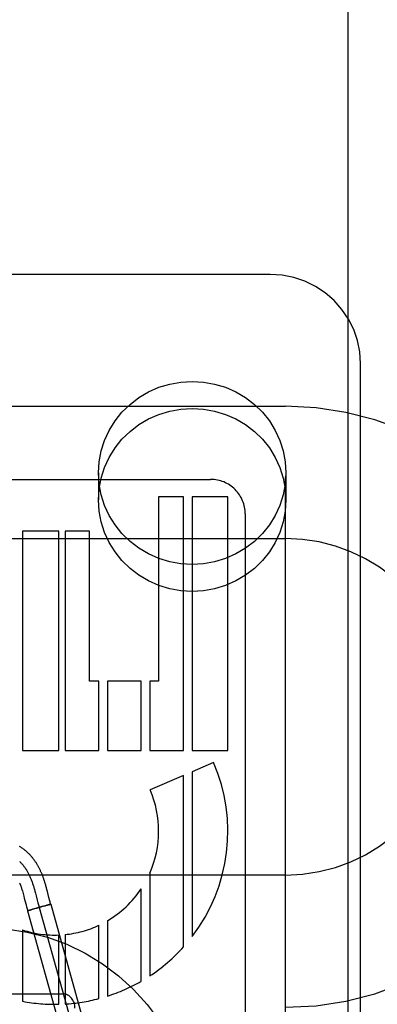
# Model space of a CAD drawing. Header units: inches. Extents: x 0 to 200, y 0 to 129.
# Tile 64 of 98: x 57.688 to 57.986, y 48.687 to 49.506. Entities that reach past the tile are written whole.
import ezdxf

# ---------------------------------------------------------------- set-up
doc = ezdxf.new("R2010")
doc.units = ezdxf.units.IN
doc.header["$LTSCALE"] = 11
doc.header["$MEASUREMENT"] = 0
doc.linetypes.add('HIDDEN', pattern=[0.2, 0.1, -0.1])
doc.layers.add('DEFAULT_2', color=8, linetype='HIDDEN')
doc.layers.add('DOOR_ASSEMBLY', color=7, linetype='CONTINUOUS')

msp = doc.modelspace()

# ---------------------------------------------------------------- linework, layer by layer
at = {"layer": 'DEFAULT_2', "color": 8, "linetype": 'HIDDEN'}
for p, q in [((57.90914, 45.82487), (57.90914, 51.32537)), ((57.89664, 49.2937), (57.42164, 49.2937)), ((57.97164, 48.47672), (57.97164, 49.21977)), ((57.40914, 49.18404), (57.90914, 49.18404)), ((57.75364, 49.12862), (57.75364, 49.10613)), ((57.90964, 49.12862), (57.90964, 49.10613)), ((57.58774, 49.12324), (57.84699, 49.12324)), ((57.80374, 49.10884), (57.80374, 48.9554)), ((57.82447, 49.10884), (57.80374, 49.10884)), ((57.82448, 48.8978), (57.82447, 49.10884)), ((57.83161, 49.10884), (57.83161, 48.8978)), ((57.86134, 49.10884), (57.83161, 49.10884)), ((57.86134, 48.8978), (57.86134, 49.10884)), ((57.87574, 49.09451), (57.87574, 48.48964)), ((57.69061, 49.08004), (57.69061, 48.8978)), ((57.72079, 49.08004), (57.69061, 49.08004)), ((57.72079, 48.8978), (57.72079, 49.08004)), ((57.72586, 49.08004), (57.72586, 48.8978)), ((57.74614, 49.08004), (57.72586, 49.08004)), ((57.74614, 48.9554), (57.74614, 49.08004)), ((57.40914, 49.07404), (57.90914, 49.07404)), ((57.75397, 48.9554), (57.74614, 48.9554)), ((57.75397, 48.8978), (57.75397, 48.9554)), ((57.76111, 48.9554), (57.76111, 48.8978)), ((57.78922, 48.9554), (57.76111, 48.9554)), ((57.78922, 48.8978), (57.78922, 48.9554)), ((57.79637, 48.9554), (57.79637, 48.8978)), ((57.80374, 48.9554), (57.79637, 48.9554)), ((57.69061, 48.8978), (57.72079, 48.8978)), ((57.72586, 48.8978), (57.75397, 48.8978)), ((57.76111, 48.8978), (57.78922, 48.8978)), ((57.79637, 48.8978), (57.82448, 48.8978)), ((57.83161, 48.8978), (57.86134, 48.8978)), ((57.84949, 48.88772), (57.83161, 48.87998)), ((57.83161, 48.87998), (57.83161, 48.74291)), ((57.82447, 48.87689), (57.79663, 48.86484)), ((57.82447, 48.7343), (57.82447, 48.87689)), ((57.90914, 48.79404), (57.40914, 48.79404)), ((57.79637, 48.7956), (57.79637, 48.71015)), ((57.69036, 48.78083), (57.69065, 48.77983)), ((57.70042, 48.78201), (57.70082, 48.78055)), ((57.70082, 48.78055), (57.70121, 48.77908)), ((57.71037, 48.78355), (57.70997, 48.785)), ((57.71077, 48.78204), (57.71037, 48.78355)), ((57.71119, 48.78044), (57.71077, 48.78204)), ((57.71251, 48.77528), (57.71119, 48.78044)), ((57.78922, 48.70575), (57.78922, 48.78259)), ((57.69065, 48.77983), (57.69094, 48.77879)), ((57.69094, 48.77879), (57.69123, 48.7777)), ((57.69123, 48.7777), (57.69153, 48.77657)), ((57.69153, 48.77657), (57.692, 48.77478)), ((57.70121, 48.77908), (57.70179, 48.77686)), ((57.70179, 48.77686), (57.70274, 48.77313)), ((57.70274, 48.77313), (57.70332, 48.77091)), ((57.71296, 48.77356), (57.71251, 48.77528)), ((57.71341, 48.77188), (57.71296, 48.77356)), ((57.69341, 48.76928), (57.69382, 48.7677)), ((57.69382, 48.7677), (57.69428, 48.76601)), ((57.6957, 48.76469), (57.69475, 48.76438)), ((57.69475, 48.76438), (57.73493, 48.61987)), ((57.6952, 48.76446), (57.69514, 48.76445)), ((57.69529, 48.76448), (57.69551, 48.76454)), ((57.69578, 48.76461), (57.69549, 48.76453)), ((57.69661, 48.76497), (57.6957, 48.76469)), ((57.6962, 48.76471), (57.69574, 48.76459)), ((57.69683, 48.76487), (57.69613, 48.76469)), ((57.69756, 48.76525), (57.69658, 48.76496)), ((57.6968, 48.76487), (57.69796, 48.76518)), ((57.69902, 48.76567), (57.69742, 48.76521)), ((57.69969, 48.76564), (57.69779, 48.76513)), ((57.70018, 48.766), (57.69888, 48.76563)), ((57.70247, 48.7664), (57.69959, 48.76561)), ((57.7033, 48.76688), (57.70011, 48.76598)), ((57.70563, 48.76728), (57.70223, 48.76633)), ((57.70663, 48.7678), (57.70307, 48.76681)), ((57.70332, 48.77091), (57.70375, 48.76928)), ((57.70439, 48.76706), (57.74457, 48.62255)), ((57.70867, 48.76813), (57.70547, 48.76723)), ((57.70933, 48.76854), (57.7065, 48.76777)), ((57.70904, 48.76824), (57.70858, 48.76811)), ((57.71093, 48.76878), (57.70895, 48.76821)), ((57.71102, 48.76899), (57.7093, 48.76853)), ((57.71194, 48.76908), (57.71078, 48.76874)), ((57.71203, 48.76926), (57.71084, 48.76894)), ((57.71266, 48.76929), (57.7119, 48.76906)), ((57.71268, 48.76943), (57.71198, 48.76924)), ((57.71307, 48.76941), (57.71238, 48.76921)), ((57.71307, 48.76952), (57.71264, 48.76942)), ((57.71332, 48.76959), (57.71305, 48.76952)), ((57.71307, 48.76941), (57.71401, 48.76973)), ((57.71347, 48.76962), (57.71332, 48.76959)), ((57.71361, 48.76966), (57.71347, 48.76962)), ((57.71402, 48.76973), (57.7542, 48.62523)), ((57.76111, 48.75603), (57.76111, 48.69334)), ((57.69061, 48.74836), (57.69061, 48.68902)), ((57.75397, 48.69126), (57.75397, 48.75227)), ((57.72079, 48.68656), (57.72079, 48.74419)), ((57.72586, 48.74454), (57.72586, 48.68677)), ((57.59414, 48.69517), (57.72414, 48.69517))]:
    msp.add_line(p, q, dxfattribs=at)
for points in [[(57.97164, 49.21977), (57.971, 49.22938), (57.9691, 49.23883), (57.96597, 49.24797), (57.96165, 49.25663), (57.95622, 49.26467), (57.94977, 49.27196), (57.94239, 49.27835), (57.93423, 49.28375), (57.92541, 49.28804), (57.9161, 49.29117), (57.90646, 49.29307), (57.89664, 49.2937)], [(57.75364, 49.12862), (57.75422, 49.13787), (57.75591, 49.14685), (57.75871, 49.15562), (57.76257, 49.16401), (57.76745, 49.17188), (57.77325, 49.17912), (57.77992, 49.18562), (57.78733, 49.1913), (57.79539, 49.19605), (57.80398, 49.19983), (57.81297, 49.20256), (57.82224, 49.20422), (57.83164, 49.20477), (57.84104, 49.20422), (57.8503, 49.20256), (57.8593, 49.19983), (57.86788, 49.19605), (57.87595, 49.1913), (57.88336, 49.18562), (57.89002, 49.17912), (57.89583, 49.17188), (57.9007, 49.16401), (57.90456, 49.15562), (57.90737, 49.14685), (57.90906, 49.13787), (57.90964, 49.12862)], [(57.75364, 49.10613), (57.75422, 49.11537), (57.75591, 49.12435), (57.75871, 49.13313), (57.76257, 49.14152), (57.76745, 49.14939), (57.77325, 49.15663), (57.77992, 49.16313), (57.78733, 49.1688), (57.79539, 49.17356), (57.80398, 49.17733), (57.81297, 49.18006), (57.82224, 49.18173), (57.83164, 49.18228), (57.84104, 49.18173), (57.8503, 49.18006), (57.8593, 49.17733), (57.86788, 49.17356), (57.87595, 49.1688), (57.88336, 49.16313), (57.89002, 49.15663), (57.89583, 49.14939), (57.9007, 49.14152), (57.90456, 49.13313), (57.90737, 49.12435), (57.90906, 49.11537), (57.90964, 49.10613)], [(57.90964, 49.12862), (57.90906, 49.11938), (57.90737, 49.1104), (57.90456, 49.10162), (57.9007, 49.09323), (57.89583, 49.08536), (57.89002, 49.07812), (57.88336, 49.07162), (57.87595, 49.06595), (57.86788, 49.0612), (57.8593, 49.05742), (57.8503, 49.05469), (57.84104, 49.05302), (57.83164, 49.05247), (57.82224, 49.05302), (57.81297, 49.05469), (57.80398, 49.05742), (57.79539, 49.0612), (57.78733, 49.06595), (57.77992, 49.07162), (57.77325, 49.07812), (57.76745, 49.08536), (57.76257, 49.09323), (57.75871, 49.10162), (57.75591, 49.1104), (57.75422, 49.11938), (57.75364, 49.12862)], [(57.90964, 49.10613), (57.90906, 49.09688), (57.90737, 49.0879), (57.90456, 49.07913), (57.9007, 49.07074), (57.89583, 49.06287), (57.89002, 49.05563), (57.88336, 49.04913), (57.87595, 49.04346), (57.86788, 49.0387), (57.8593, 49.03492), (57.8503, 49.03219), (57.84104, 49.03053), (57.83164, 49.02998), (57.82224, 49.03053), (57.81297, 49.03219), (57.80398, 49.03492), (57.79539, 49.0387), (57.78733, 49.04346), (57.77992, 49.04913), (57.77325, 49.05563), (57.76745, 49.06287), (57.76257, 49.07074), (57.75871, 49.07913), (57.75591, 49.0879), (57.75422, 49.09688), (57.75364, 49.10613)], [(57.70997, 48.785), (57.70977, 48.7857), (57.70957, 48.7864), (57.70937, 48.78708), (57.70917, 48.78775), (57.70897, 48.78841), (57.70877, 48.78905), (57.70857, 48.78968), (57.70836, 48.7903), (57.70816, 48.79089), (57.70796, 48.79147), (57.70776, 48.79203), (57.70757, 48.79257), (57.70737, 48.79311), (57.70716, 48.79364), (57.70696, 48.79417), (57.70674, 48.7947), (57.70652, 48.79523), (57.7063, 48.79577), (57.70607, 48.7963), (57.70583, 48.79683), (57.70559, 48.79735), (57.70535, 48.79787), (57.70511, 48.79839), (57.70486, 48.7989), (57.7046, 48.79941), (57.70434, 48.79992), (57.70407, 48.80043), (57.7038, 48.80093), (57.70353, 48.80143), (57.70325, 48.80192), (57.70296, 48.80241), (57.70267, 48.8029), (57.70237, 48.80339), (57.70207, 48.80388), (57.70176, 48.80436), (57.70144, 48.80484), (57.70112, 48.80532), (57.7008, 48.8058), (57.70046, 48.80627), (57.70012, 48.80673), (57.69978, 48.8072), (57.69942, 48.80766), (57.69906, 48.80812), (57.69869, 48.80857), (57.69832, 48.80903), (57.69794, 48.80948), (57.69755, 48.80992), (57.69715, 48.81037), (57.69675, 48.8108), (57.69633, 48.81124), (57.69592, 48.81167), (57.69549, 48.81209), (57.69505, 48.81251), (57.69461, 48.81293), (57.69416, 48.81334), (57.6937, 48.81375), (57.69323, 48.81415), (57.69275, 48.81455), (57.69226, 48.81495), (57.69177, 48.81533), (57.69126, 48.81572), (57.69075, 48.8161), (57.69022, 48.81647), (57.68969, 48.81683), (57.68914, 48.8172), (57.68859, 48.81755), (57.68802, 48.8179)], [(57.68806, 48.80536), (57.68844, 48.80499), (57.68883, 48.80461), (57.68921, 48.80422), (57.68958, 48.80383), (57.68995, 48.80342), (57.69031, 48.803), (57.69068, 48.80258), (57.69103, 48.80215), (57.69138, 48.80171), (57.69173, 48.80125), (57.69208, 48.80079), (57.69242, 48.80032), (57.69275, 48.79985), (57.69308, 48.79936), (57.69341, 48.79886), (57.69373, 48.79836), (57.69405, 48.79784), (57.69436, 48.79731), (57.69467, 48.79678), (57.69497, 48.79624), (57.69527, 48.79568), (57.69557, 48.79512), (57.69586, 48.79454), (57.69614, 48.79396), (57.69642, 48.79337), (57.6967, 48.79276), (57.69697, 48.79215), (57.69723, 48.79152), (57.6975, 48.79089), (57.69775, 48.79025), (57.69801, 48.78959), (57.69825, 48.78893), (57.69849, 48.78825), (57.69872, 48.78759), (57.69895, 48.78692), (57.69917, 48.78624), (57.69939, 48.78555), (57.6996, 48.78486), (57.69981, 48.78415), (57.70002, 48.78344), (57.70022, 48.78273), (57.70042, 48.78201)], [(57.68811, 48.78743), (57.68824, 48.78711), (57.68837, 48.78678), (57.6885, 48.78646), (57.68863, 48.78612), (57.68875, 48.78579), (57.68888, 48.78544), (57.68901, 48.78509), (57.68913, 48.78473), (57.68926, 48.78435), (57.68939, 48.78396), (57.68953, 48.78356), (57.68966, 48.78314), (57.6898, 48.7827), (57.68994, 48.78225), (57.69008, 48.78179), (57.69022, 48.78131), (57.69036, 48.78083)], [(57.692, 48.77478), (57.69249, 48.77286), (57.69341, 48.76928)], [(57.69428, 48.76601), (57.69452, 48.76513), (57.69474, 48.76437)], [(57.69514, 48.76445), (57.69503, 48.76442), (57.69499, 48.76441), (57.69494, 48.7644), (57.6949, 48.7644), (57.69487, 48.76439), (57.69484, 48.76438), (57.69481, 48.76438), (57.69479, 48.76437), (57.69477, 48.76437), (57.69476, 48.76437), (57.69475, 48.76437), (57.69474, 48.76437)], [(57.69475, 48.76438), (57.69476, 48.76438), (57.69476, 48.76437), (57.69478, 48.76438), (57.69479, 48.76438), (57.69482, 48.76438), (57.69484, 48.76438)], [(57.69516, 48.76445), (57.69522, 48.76447), (57.69534, 48.7645)], [(57.70375, 48.76928), (57.70397, 48.76847), (57.7042, 48.76767), (57.70443, 48.76688), (57.70466, 48.76609)], [(57.71401, 48.76973), (57.71384, 48.77031), (57.71363, 48.77108), (57.71341, 48.77188)], [(57.71382, 48.7697), (57.71377, 48.76969), (57.71372, 48.76968), (57.71361, 48.76966)], [(57.71401, 48.76973), (57.71401, 48.76973), (57.714, 48.76973), (57.71398, 48.76973), (57.71396, 48.76973), (57.71394, 48.76973), (57.71392, 48.76972), (57.71388, 48.76972), (57.71385, 48.76971), (57.71381, 48.7697)], [(57.71402, 48.76973), (57.71402, 48.76974), (57.71401, 48.76974), (57.714, 48.76974), (57.71398, 48.76973)]]:
    msp.add_lwpolyline(points, dxfattribs=at)
msp.add_circle((57.65914, 48.57517), 0.175, dxfattribs=at)
for centre, radius, start, end in [((57.90914, 48.93404), 0.25, 270, 90), ((57.847, 49.0945), 0.02874, 0.01054, 90.02027), ((57.90914, 48.93404), 0.14, 270, 90), ((57.71734, 48.83052), 0.144, 322.52312, 23.40302), ((57.71734, 48.83052), 0.0864, 336.16143, 23.40475), ((57.71734, 48.83052), 0.0864, 300.44126, 326.30555), ((57.71734, 48.83052), 0.0864, 251.9811, 272.2925), ((57.71734, 48.83052), 0.0864, 275.66187, 295.08817), ((57.71734, 48.83052), 0.144, 303.28679, 318.07244), ((57.71734, 48.83052), 0.144, 287.69761, 299.94758), ((57.71733, 48.83052), 0.144, 273.39432, 284.7393), ((57.71734, 48.83052), 0.144, 259.30349, 271.37485)]:
    msp.add_arc(centre, radius, start, end, dxfattribs=at)
msp.add_ellipse((57.72414, 48.68329), major_axis=(0, 0.01187), ratio=0.842271, start_param=-1.570796, end_param=0, dxfattribs=at)
at = {"layer": 'DOOR_ASSEMBLY', "color": 3, "linetype": 'Continuous'}
msp.add_line((57.96139, 40.54204), (57.96139, 57.04204), dxfattribs=at)

doc.saveas('drawing.dxf')
